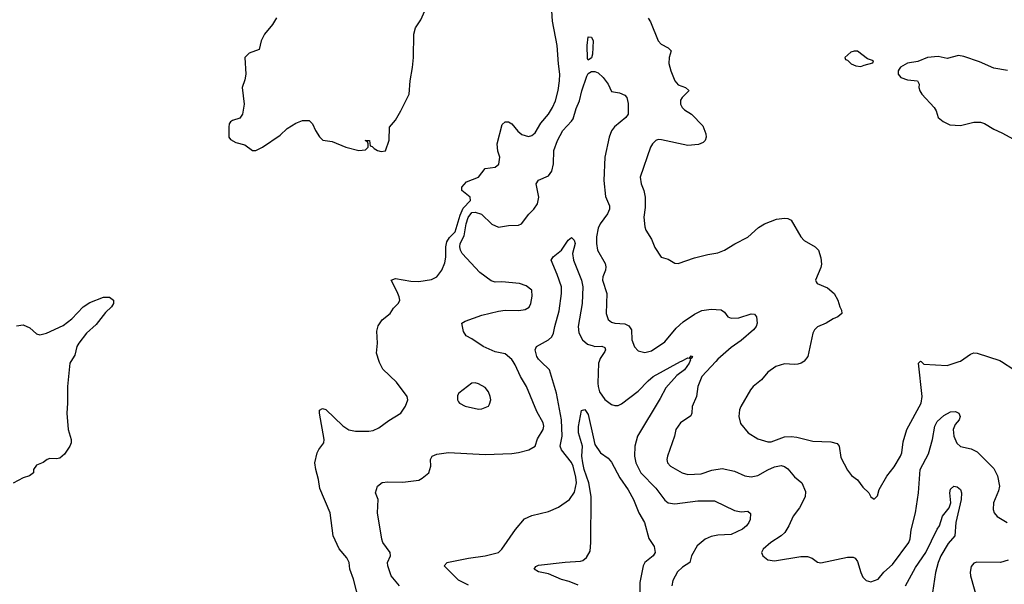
# Model space of a CAD drawing. Header units: inches. Extents: x 1552611 to 1694776, y 811966 to 917215.
# Tile 160 of 256: x 1636549 to 1642473, y 838659 to 842058. Entities that reach past the tile are written whole.
import ezdxf

# ---------------------------------------------------------------- set-up
doc = ezdxf.new("R2010")
doc.units = ezdxf.units.IN
doc.header["$MEASUREMENT"] = 0
for name, color, linetype in [('B6833', 7, 'Continuous'), ('B6834', 7, 'Continuous'), ('B6843', 7, 'Continuous'), ('B6844', 7, 'Continuous')]:
    doc.layers.add(name, color=color, linetype=linetype)

msp = doc.modelspace()

# ---------------------------------------------------------------- linework, layer by layer
at = {"layer": 'B6833', "color": 5}
for points, elevation in [([(1636857.1, 840000), (1636850.7, 839990), (1636836.1, 839850), (1636837.1, 839750), (1636832.5, 839690), (1636840.1, 839590), (1636858.5, 839530), (1636858.9, 839510), (1636851.4, 839490), (1636817.6, 839442.4), (1636790, 839418.9), (1636770, 839414.2), (1636730, 839415.3), (1636713.4, 839410), (1636690, 839391.8), (1636650, 839375.3), (1636632, 839350), (1636632, 839330), (1636607.5, 839312.5), (1636570, 839300.7), (1636510, 839267.3)], 880), ([(1638594.2, 838550), (1638556.8, 838690), (1638535.5, 838750), (1638530.6, 838790.6), (1638517.9, 838817.9), (1638471.5, 838871.5), (1638435.6, 838950), (1638416.8, 839090), (1638355.3, 839235.3), (1638347, 839290), (1638329.9, 839350.1), (1638325.6, 839390), (1638339.1, 839450), (1638349.1, 839470.9), (1638378, 839510), (1638381.8, 839530), (1638352.8, 839690), (1638353.6, 839706.4), (1638370, 839718), (1638390, 839711.3), (1638492.6, 839612.6), (1638529.5, 839589.5), (1638570, 839581.8), (1638650, 839581.5), (1638674.9, 839585.1), (1638710, 839600.3), (1638770, 839644.9), (1638842, 839690), (1638870, 839732), (1638885.2, 839770), (1638881.2, 839790), (1638815.8, 839875.8), (1638734.2, 839954.2), (1638713.9, 839993.9), (1638711.8, 840000)], 880), ([(1638834, 838650), (1638783.6, 838710), (1638763, 838770), (1638761.3, 838790), (1638779.7, 838830), (1638778.3, 838850), (1638734, 838910), (1638727, 838930), (1638700.9, 839090), (1638705.2, 839170), (1638689.2, 839210), (1638701.2, 839250), (1638730, 839271), (1638763.7, 839276.3), (1638854.4, 839274.4), (1638950, 839286), (1638970, 839297.1), (1639010, 839330.7), (1639022.2, 839370), (1639021.5, 839410), (1639031, 839430), (1639058.3, 839441.7), (1639130, 839451.5), (1639350, 839440.9), (1639510, 839446.2), (1639550, 839451.4), (1639612.3, 839467.7), (1639649.8, 839490), (1639664.6, 839535.4), (1639699.3, 839590), (1639702.5, 839610), (1639697.7, 839630), (1639659.9, 839699.9), (1639597.4, 839850), (1639562.2, 839910), (1639530, 839979.7), (1639517.6, 840000)], 860), ([(1639250, 838654.3), (1639190, 838682.9), (1639102.4, 838770), (1639120.5, 838790), (1639130, 838792.7), (1639250, 838816.5), (1639349.4, 838830), (1639429.4, 838850), (1639449.5, 838870), (1639532.1, 838987.9), (1639586.7, 839053.3), (1639630, 839072.9), (1639730, 839096.4), (1639790, 839123), (1639857.2, 839170), (1639886.2, 839213.8), (1639899.2, 839270), (1639895.2, 839304.8), (1639878.8, 839370), (1639870, 839392.7), (1639808.5, 839468.5), (1639800.9, 839490), (1639812.2, 839550), (1639808.2, 839650), (1639778.9, 839810), (1639735.8, 839950), (1639685.2, 840000)], 840), ([(1639910, 838652.8), (1639855.9, 838675.9), (1639808.6, 838688.6), (1639730, 838722.1), (1639670, 838733.3), (1639645.1, 838750), (1639654.6, 838765.4), (1639670, 838774), (1639830, 838792.8), (1639922.4, 838797.6), (1639937, 838803), (1639959.2, 838820.8), (1639980.8, 838859.2), (1639985.7, 838910), (1639986.9, 839186.9), (1639974.3, 839270), (1639946, 839350), (1639936.9, 839390), (1639931.8, 839430), (1639934.8, 839490), (1639910.9, 839570), (1639911.1, 839608.9), (1639930, 839704.7), (1639950, 839710.6), (1639970, 839680.7), (1640000, 839545.9)], 820)]:
    msp.add_lwpolyline(points, dxfattribs=dict(at, elevation=elevation))
at = {"layer": 'B6833', "color": 5, "elevation": 880}
msp.add_lwpolyline([(1639290, 839871.6), (1639270, 839869.2), (1639191.3, 839810), (1639183.5, 839796.5), (1639182.8, 839770), (1639190, 839758), (1639196, 839750), (1639230, 839730.6), (1639310, 839714), (1639330, 839714.8), (1639350, 839722.8), (1639369.3, 839730.7), (1639376.6, 839743.4), (1639383.7, 839770), (1639380.7, 839790), (1639370, 839817.2), (1639350, 839843.7), (1639310, 839865.1)], close=True, dxfattribs=at)
at = {"layer": 'B6834', "color": 5}
for points, elevation in [([(1638093.4, 842070), (1638070, 842029.2), (1638022, 841970), (1638002, 841930), (1637990, 841878), (1637930, 841857), (1637904.4, 841830), (1637910.4, 841730), (1637904.1, 841695.9), (1637887.3, 841650), (1637900.5, 841550), (1637890.3, 841490), (1637873.9, 841466.1), (1637830, 841451.8), (1637817.7, 841442.3), (1637809.1, 841430.9), (1637806.5, 841410), (1637807.8, 841350), (1637816.7, 841336.7), (1637850, 841318.9), (1637903.8, 841303.8), (1637950, 841270.6), (1637970, 841270.7), (1638010, 841290.7), (1638116.6, 841363.4), (1638158, 841402), (1638210, 841436), (1638250, 841450.8), (1638290, 841451), (1638310, 841431), (1638328, 841390), (1638352.8, 841352.8), (1638373.4, 841333.4), (1638430, 841324), (1638512, 841290), (1638590, 841271.3), (1638630, 841274), (1638646, 841290), (1638646, 841310), (1638642, 841322), (1638628, 841330), (1638650, 841331.3), (1638654, 841330), (1638658, 841298), (1638670, 841294), (1638682, 841282), (1638702, 841270), (1638723.8, 841263.8), (1638750, 841268.4), (1638772.7, 841332.7), (1638774.5, 841410), (1638810, 841453.4), (1638843, 841510), (1638891.5, 841610), (1638897.7, 841690), (1638912.4, 841770), (1638917.7, 841830), (1638919.6, 841970), (1638931.2, 842008.8), (1638962, 842058), (1638994, 842130)], 920), ([(1638711.8, 840000), (1638695.1, 840050), (1638701.1, 840110), (1638696.9, 840183.1), (1638704.9, 840215.1), (1638729.6, 840250.3), (1638777.2, 840290), (1638798.6, 840321.4), (1638827.6, 840352.4), (1638835.3, 840370), (1638832.9, 840390), (1638820.2, 840420.2), (1638784.5, 840490), (1638810, 840499), (1638903, 840483), (1638950, 840481.6), (1639026.8, 840493.2), (1639059.7, 840510), (1639088, 840550), (1639106.7, 840593.3), (1639112.4, 840627.6), (1639112.5, 840690), (1639119.3, 840720.7), (1639134.2, 840745.8), (1639170, 840781.1), (1639198.7, 840881.3), (1639216.7, 840923.3), (1639260.6, 840970), (1639258.4, 840990), (1639208.3, 841030), (1639210, 841050.3), (1639237.3, 841082.7), (1639310, 841110.4), (1639350, 841161.3), (1639409.6, 841170.3), (1639431.2, 841188.8), (1639436.9, 841230), (1639426.6, 841266.6), (1639421.5, 841310), (1639452.1, 841427.9), (1639470, 841443.7), (1639490, 841442.6), (1639510, 841430.3), (1639546.6, 841386.6), (1639570, 841366), (1639610, 841354.9), (1639630, 841360.2), (1639650, 841376.9), (1639685, 841435), (1639730, 841490.2), (1639755.7, 841530), (1639772.2, 841570), (1639788.2, 841631.8), (1639797.8, 841690), (1639798.9, 841730), (1639790, 841792.3), (1639783.3, 841903.3), (1639755.3, 842050), (1639750.6, 842110.6)], 880), ([(1639517.6, 840000), (1639510, 840012.4), (1639470, 840046.4), (1639410, 840059), (1639337, 840090), (1639270, 840136.9), (1639234.7, 840154.7), (1639220.1, 840180.1), (1639209.6, 840230), (1639230, 840242.4), (1639330, 840278.7), (1639430, 840304.2), (1639470, 840308.9), (1639552.6, 840307.4), (1639590, 840312.7), (1639613.4, 840326.6), (1639625.1, 840350), (1639633.3, 840393.3), (1639629.5, 840429.5), (1639595.8, 840455.8), (1639555.3, 840470), (1639450, 840480.4), (1639410, 840478.7), (1639385.1, 840485.1), (1639316.9, 840536.9), (1639211.9, 840650), (1639200.4, 840670), (1639196.6, 840690), (1639199.7, 840710), (1639222.9, 840757.1), (1639235.1, 840830), (1639247.8, 840867.8), (1639270, 840896.9), (1639290, 840899.6), (1639327.2, 840887.2), (1639390, 840826.7), (1639430, 840808.4), (1639490, 840818), (1639550, 840820.5), (1639569, 840830), (1639611.8, 840888.2), (1639643.3, 840916.7), (1639663.7, 840950), (1639671.8, 840990), (1639656.3, 841070), (1639670, 841091.7), (1639730, 841117.4), (1639750, 841145.5), (1639760.4, 841190), (1639762, 841270), (1639783.9, 841330), (1639817.2, 841390), (1639870, 841446.7), (1639878.2, 841461.9), (1639896.4, 841523.6), (1639917.7, 841570), (1639932, 841630), (1639962.2, 841717.8), (1639970, 841734), (1639990, 841747), (1640000, 841746.5)], 860), ([(1639685.2, 840000), (1639670, 840015.1), (1639659.8, 840030), (1639649.8, 840070), (1639657.6, 840090), (1639730, 840131.1), (1639751.3, 840148.7), (1639761.7, 840170), (1639768, 840210), (1639794.9, 840305.1), (1639808.7, 840410), (1639809.2, 840449.2), (1639783.5, 840523.5), (1639746, 840610), (1639758, 840630), (1639809.6, 840670), (1639850, 840730.6), (1639870, 840747.7), (1639885.5, 840730), (1639890.2, 840710.2), (1639876.1, 840650), (1639881.5, 840610), (1639930.1, 840490.1), (1639938, 840450), (1639934, 840350), (1639909.1, 840210), (1639912.6, 840172.6), (1639936.1, 840130), (1639965.5, 840105.5), (1640000, 840094.3)], 840), ([(1636530, 840214.9), (1636570, 840221.3), (1636610, 840202.4), (1636650, 840167), (1636670, 840161.7), (1636710, 840171.2), (1636810, 840217.1), (1636862.9, 840257.1), (1636930, 840330.2), (1636970, 840355.6), (1637052.7, 840387.3), (1637090, 840387), (1637113.7, 840370), (1637112.9, 840350), (1637101.1, 840330), (1637064.2, 840295.8), (1637010, 840222), (1636950, 840169.8), (1636904.2, 840110), (1636893.2, 840090), (1636881.6, 840038.4), (1636857.1, 840000)], 880)]:
    msp.add_lwpolyline(points, dxfattribs=dict(at, elevation=elevation))
at = {"layer": 'B6834', "color": 5, "elevation": 860}
msp.add_lwpolyline([(1639970, 841814), (1639965.1, 841825.1), (1639963.5, 841903.5), (1639970, 841955.5), (1639990, 841952.7), (1639999.5, 841930), (1639995.8, 841850), (1639990, 841828.7)], close=True, dxfattribs=at)
at = {"layer": 'B6843', "color": 5}
for points, elevation in [([(1640035.6, 840000), (1640032, 839990), (1640028.2, 839870), (1640029.3, 839849.3), (1640038.5, 839818.5), (1640070.5, 839770.5), (1640110, 839741.1), (1640130, 839735.1), (1640150, 839735.9), (1640170, 839746.1), (1640270, 839822.5), (1640330, 839884.8), (1640360.7, 839910), (1640524.7, 840000)], 840), ([(1640581.2, 840000), (1640576.8, 839990), (1640550, 839950.8), (1640503.4, 839916.6), (1640437.4, 839842.6), (1640403, 839777), (1640265.5, 839550), (1640249.4, 839490), (1640247.4, 839430), (1640255.8, 839390), (1640285.9, 839330), (1640377, 839237), (1640430, 839164.6), (1640450.2, 839150.2), (1640490, 839144.2), (1640630, 839161.8), (1640730, 839161.7), (1640850, 839102.8), (1640890, 839094.9), (1640930, 839099.3), (1640945.5, 839085.5), (1640943.7, 839050), (1640935.3, 839030), (1640922, 839010), (1640898.4, 838990), (1640830, 838958.3), (1640750, 838954), (1640710, 838945.8), (1640673.7, 838930), (1640625.8, 838890), (1640590.3, 838830), (1640581.3, 838790), (1640537.5, 838762.5), (1640506.2, 838733.8), (1640478.5, 838681.5), (1640472.1, 838650)], 840), ([(1640736.8, 840000), (1640652.9, 839910), (1640630.2, 839850), (1640621.5, 839790), (1640595.2, 839730), (1640592.9, 839690), (1640586.7, 839673.3), (1640525.7, 839630), (1640497.1, 839590), (1640488.4, 839550), (1640446.3, 839430), (1640443.6, 839410), (1640447.6, 839390), (1640464.2, 839370), (1640535.8, 839330), (1640570, 839319.3), (1640650, 839323.2), (1640713.1, 839346.9), (1640775.1, 839355.1), (1640850, 839340.2), (1640912.5, 839312.5), (1640950, 839306), (1640990, 839313.9), (1641050, 839348.6), (1641090, 839365.2), (1641130, 839373.2), (1641150, 839369), (1641170, 839354.3), (1641210, 839305.7), (1641255.8, 839270), (1641276.7, 839216.7), (1641275.3, 839184.8), (1641240.7, 839119.3), (1641203.7, 839070), (1641177.1, 839010), (1641152.7, 838970), (1641130.7, 838950), (1641068.5, 838911.5), (1641022.4, 838870), (1641013, 838850), (1641020.7, 838830), (1641050, 838806), (1641090, 838800.3), (1641250, 838826.1), (1641290, 838826.6), (1641316.2, 838816.2), (1641350, 838792.7), (1641370, 838787.7), (1641530, 838822.9), (1641563.2, 838823.2), (1641576, 838816), (1641590, 838795.5), (1641609.4, 838729.4), (1641622.7, 838702.7), (1641642.6, 838682.6), (1641670, 838673.4), (1641713.6, 838690), (1641748.9, 838731.1), (1641801.1, 838778.9), (1641898.3, 838910), (1641907.4, 838932.6), (1641913.3, 838986.7), (1641938.2, 839090), (1641958, 839210), (1641967.8, 839350), (1642016.7, 839443.4), (1642041.4, 839530), (1642054.6, 839610), (1642070, 839638.9), (1642110, 839675.2), (1642150, 839696.5), (1642178.7, 839698.7), (1642198.8, 839690), (1642207.3, 839670), (1642202, 839650), (1642178.2, 839621.8), (1642166.2, 839590), (1642169.2, 839550), (1642187.8, 839507.8), (1642210, 839487.5), (1642274, 839474), (1642310, 839457), (1642410, 839356), (1642431.5, 839311.5), (1642444.2, 839250), (1642439, 839221), (1642409, 839150), (1642406, 839110), (1642412.2, 839090), (1642430, 839066.7), (1642490, 839030.3)], 860), ([(1641267.3, 840000), (1641250.2, 839989.8), (1641230, 839984.4), (1641210, 839981.7), (1641150, 839986.9), (1641099.1, 839970), (1641050, 839935.1), (1641012, 839890), (1640963.1, 839850), (1640946, 839830), (1640888.9, 839730), (1640880.9, 839710), (1640875.6, 839670), (1640886.6, 839626.6), (1640933, 839570), (1640990, 839533.7), (1641050, 839515.6), (1641070, 839517.3), (1641150, 839546), (1641190, 839549.4), (1641225.1, 839545.1), (1641321.4, 839521.4), (1641430, 839516.5), (1641467.2, 839507.2), (1641478.7, 839490), (1641490, 839422.8), (1641530, 839346.8), (1641554.2, 839314.2), (1641590, 839287.3), (1641622.8, 839242.8), (1641658.8, 839210), (1641670, 839184.7), (1641690, 839171.3), (1641710, 839191.3), (1641720.9, 839230), (1641766.6, 839310), (1641810, 839366.4), (1641847.9, 839430), (1641856, 839450), (1641864.1, 839515.9), (1641887.6, 839590), (1641972.9, 839750), (1641979.3, 839790), (1641958, 839990), (1641968, 840000)], 880), ([(1641972.3, 840000), (1641990, 839984.7), (1642130, 839976), (1642202.1, 840000)], 880), ([(1642456, 840000), (1642530, 839953)], 880), ([(1640000, 839545.9), (1640010, 839501), (1640044, 839450), (1640090, 839418), (1640110, 839393.4), (1640159.5, 839299.5), (1640210, 839228), (1640242, 839170), (1640275.2, 839090), (1640307.8, 839030), (1640334.9, 838934.9), (1640367, 838887), (1640373.1, 838850), (1640360.3, 838830), (1640310.2, 838790), (1640301.3, 838770), (1640281.2, 838670), (1640282.6, 838530)], 820), ([(1641879, 838650), (1641939, 838761), (1642001.3, 838850), (1642068.9, 838990), (1642082.7, 839010), (1642102, 839070), (1642141.1, 839119), (1642151.9, 839150), (1642144.7, 839210), (1642150, 839232), (1642170, 839250.2), (1642190, 839245.2), (1642210.2, 839230.2), (1642215.6, 839210), (1642214, 839170), (1642181, 839030), (1642175.3, 838950), (1642135.4, 838904.6), (1642092.2, 838830), (1642075.9, 838790), (1642060.1, 838730), (1642042.2, 838610)], 840), ([(1642496.8, 838803.2), (1642450, 838789.8), (1642307.4, 838792.6), (1642290, 838786.6), (1642274, 838766), (1642268.7, 838731.3), (1642270.3, 838710), (1642313.7, 838553.7)], 860)]:
    msp.add_lwpolyline(points, dxfattribs=dict(at, elevation=elevation))
at = {"layer": 'B6844', "color": 5}
for points, elevation in [([(1640330, 842067.3), (1640344.2, 842044.2), (1640390.4, 841930), (1640408.2, 841910), (1640450, 841889.1), (1640469.1, 841870), (1640456.4, 841830), (1640454.2, 841794.2), (1640466, 841750), (1640490.1, 841690.1), (1640510, 841666.2), (1640556, 841650), (1640573.8, 841633.8), (1640575.5, 841630), (1640535.3, 841590), (1640525.5, 841574.5), (1640524.6, 841550), (1640535.3, 841530), (1640550, 841515.3), (1640590.2, 841490.2), (1640659.1, 841419.1), (1640677.8, 841370), (1640680.3, 841350), (1640673.7, 841330), (1640661.8, 841318.2), (1640633.8, 841306.2), (1640570, 841299.9), (1640410, 841335.3), (1640390, 841336.4), (1640376.3, 841330), (1640355.5, 841310), (1640344.9, 841290), (1640282.3, 841110), (1640287.6, 841070), (1640303.6, 841030), (1640311.4, 840990), (1640312.8, 840927.2), (1640305.3, 840870), (1640310.6, 840810), (1640316.3, 840790), (1640350, 840736), (1640370, 840686), (1640408.2, 840628.2), (1640450, 840616.3), (1640490, 840592.4), (1640510, 840590.4), (1640610, 840624.6), (1640690, 840644.9), (1640750, 840654.6), (1640789.4, 840670), (1640851.4, 840708.6), (1640930, 840748.9), (1640994, 840806), (1641030, 840828.2), (1641103.2, 840856.8), (1641150, 840863.5), (1641170, 840860.2), (1641190.2, 840850.2), (1641250, 840750.6), (1641270, 840728), (1641336, 840690), (1641356.3, 840670), (1641370, 840624.7), (1641373, 840587), (1641370, 840566), (1641337.1, 840490), (1641340.3, 840480.3), (1641346.8, 840470), (1641410, 840443.6), (1641450.3, 840410), (1641472.2, 840370), (1641483, 840330), (1641494, 840310), (1641496.3, 840290), (1641470.7, 840270), (1641442.7, 840257.3), (1641401.3, 840230), (1641350, 840208.1), (1641331.1, 840190), (1641320.5, 840170), (1641290.3, 840030), (1641270, 840001.6), (1641267.3, 840000)], 880), ([(1642492.7, 841752.7), (1642410, 841766.3), (1642324.9, 841804.9), (1642230, 841837.4), (1642198.4, 841841.6), (1642130, 841825.2), (1642075.5, 841835.5), (1642012, 841830), (1641953.7, 841806.3), (1641890, 841796), (1641848.1, 841771.9), (1641839.8, 841760.2), (1641834.8, 841750), (1641834.8, 841730), (1641851, 841710), (1641890, 841695.8), (1641951.3, 841690), (1641960.7, 841670), (1641959.1, 841650), (1641964.9, 841630), (1641976.3, 841610), (1642050.8, 841530), (1642064, 841510), (1642076, 841470), (1642105.2, 841445.2), (1642145.8, 841425.8), (1642210, 841420.2), (1642290, 841440.2), (1642330, 841440.7), (1642353.4, 841433.4), (1642410, 841398), (1642457.5, 841377.5), (1642550, 841327.7)], 920), ([(1640000, 841746.5), (1640010, 841746), (1640030, 841737.4), (1640060.3, 841710), (1640090.4, 841670), (1640110, 841626), (1640157, 841617), (1640190, 841604), (1640202, 841590), (1640210, 841554), (1640210, 841489.5), (1640195.8, 841470), (1640127.7, 841412.3), (1640110, 841389.6), (1640096.6, 841350), (1640070.1, 841230), (1640064.2, 841090), (1640073.2, 840993.2), (1640097, 840937), (1640097.5, 840917.5), (1640086.7, 840890), (1640040.6, 840830), (1640030, 840803.7), (1640019.4, 840750), (1640019.7, 840710), (1640026.5, 840670), (1640071.3, 840590), (1640076.2, 840570), (1640074, 840550), (1640057.8, 840510), (1640056.5, 840490), (1640081.5, 840410), (1640078.3, 840290), (1640090, 840254), (1640110, 840237.6), (1640130, 840230.3), (1640190, 840226), (1640214.2, 840214.2), (1640229.3, 840190), (1640231.5, 840130), (1640247.9, 840087.9), (1640270, 840065.3), (1640310, 840053.7), (1640350, 840064.2), (1640430, 840118.5), (1640499.1, 840200.9), (1640541.5, 840238.5), (1640610, 840284.4), (1640653.4, 840306.6), (1640710, 840316.1), (1640770, 840312.2), (1640790, 840298), (1640809.4, 840269.4), (1640830, 840261.1), (1640875.9, 840264.1), (1640950, 840286.7), (1640970, 840284.9), (1640981.6, 840270), (1640985.5, 840230), (1640979.3, 840210), (1640964.2, 840190), (1640890, 840126.2), (1640830, 840085.4), (1640750, 840014.2), (1640736.8, 840000)], 860), ([(1640000, 840094.3), (1640010, 840091.1), (1640052.4, 840092.4), (1640070, 840084.9), (1640073.3, 840070), (1640070, 840061.3), (1640042.1, 840017.9), (1640035.6, 840000)], 840), ([(1640524.7, 840000), (1640530, 840002.9), (1640570, 840021.3), (1640579.1, 840020.9), (1640590, 840034.9), (1640596.3, 840030), (1640590, 840019), (1640582, 840018), (1640585.5, 840010), (1640581.2, 840000)], 840), ([(1642202.1, 840000), (1642210, 840002.6), (1642270, 840044.9), (1642290, 840052.7), (1642310, 840050.4), (1642446.2, 840006.2), (1642456, 840000)], 880), ([(1641968, 840000), (1641970, 840002), (1641972.3, 840000)], 880)]:
    msp.add_lwpolyline(points, dxfattribs=dict(at, elevation=elevation))
at = {"layer": 'B6844', "color": 5, "elevation": 920}
msp.add_lwpolyline([(1641590, 841868.7), (1641570, 841868.7), (1641550, 841862), (1641514, 841830), (1641518, 841818), (1641530, 841814), (1641551.6, 841791.6), (1641579.8, 841779.8), (1641610, 841776), (1641630, 841784.7), (1641682, 841798), (1641686, 841810), (1641650, 841822)], close=True, dxfattribs=at)

doc.saveas('drawing.dxf')
